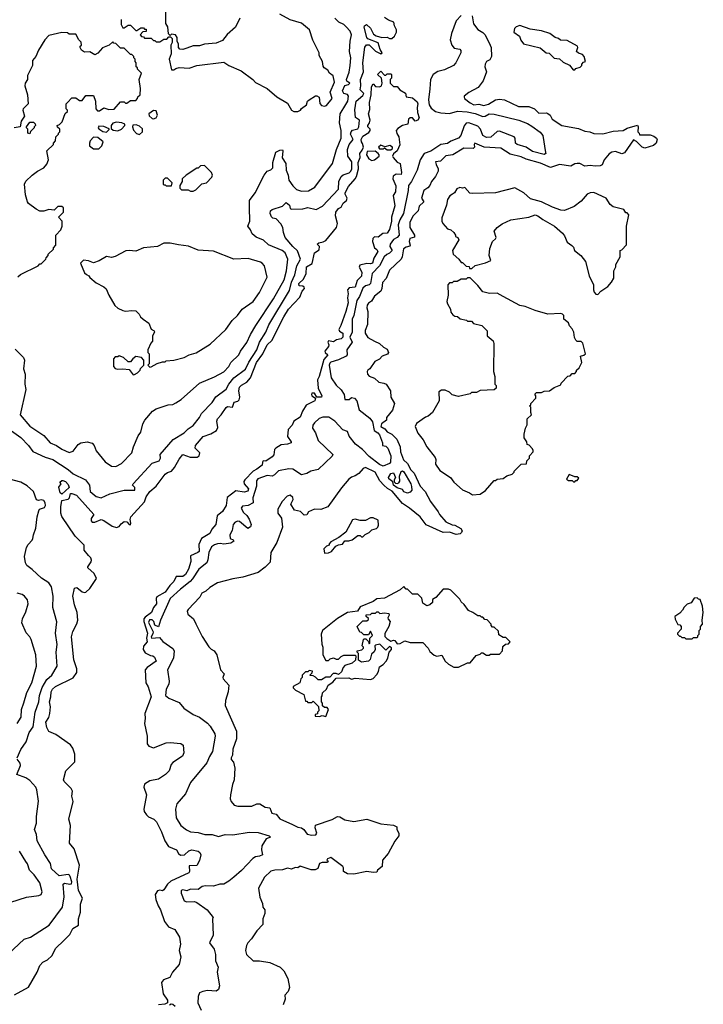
# Model space of a CAD drawing. Extents: x 1861455 to 2058065, y 200073 to 437907.
# Tile 45 of 256: x 1943286 to 1948642, y 273254 to 280974. Entities that reach past the tile are written whole.
import ezdxf

# ---------------------------------------------------------------- set-up
doc = ezdxf.new("R2010")
doc.units = 0

msp = doc.modelspace()

# ---------------------------------------------------------------- linework, layer by layer
at = {"layer": '0CON05XD'}
for points in [[(1945010, 280985), (1944977.5, 280915), (1944911.7, 280858.3), (1944875, 280810), (1944825, 280790), (1944735, 280782.5), (1944695, 280767.5), (1944645, 280770), (1944595, 280750), (1944565, 280740), (1944541.7, 280741.7), (1944530, 280755), (1944531.7, 280781.7), (1944520, 280805), (1944520, 280835), (1944507.5, 280855), (1944475, 280860), (1944465, 280850), (1944451.7, 280861.7), (1944447, 280917), (1944430, 280945), (1944430, 281045)], [(1945465, 280253.3), (1945486.4, 280263.6), (1945495, 280277.5), (1945533, 280307), (1945542.5, 280335), (1945553.6, 280346.4), (1945605, 280377.5), (1945615, 280377.5), (1945632.5, 280365), (1945637.3, 280317.3), (1945650.6, 280300.6), (1945674.3, 280295.7), (1945688.8, 280301.2), (1945734.7, 280355), (1945719.5, 280405), (1945753.8, 280485), (1945742.7, 280532.7), (1945713.4, 280553.4), (1945699.3, 280579.3), (1945672.5, 280595), (1945665, 280610), (1945657.5, 280645), (1945633, 280693), (1945632.5, 280715), (1945583, 280813), (1945557.5, 280895), (1945495, 280946.7), (1945405, 280972.5), (1945325, 281017.5)], [(1944080, 280975), (1944080, 280935), (1944095, 280910), (1944105, 280910), (1944135, 280930), (1944155, 280930), (1944195, 280890), (1944205, 280890), (1944235, 280910), (1944255, 280910), (1944265, 280900), (1944278.3, 280898.3), (1944278.3, 280881.7), (1944251.7, 280878.3), (1944230, 280855), (1944241.7, 280841.7), (1944255, 280840), (1944265, 280830), (1944315, 280830), (1944335, 280810), (1944345, 280810), (1944355, 280800), (1944385, 280800), (1944415, 280820), (1944438.3, 280821.7), (1944455, 280840), (1944468.3, 280838.3), (1944480, 280825), (1944480, 280795), (1944470, 280775), (1944473.3, 280705), (1944457.5, 280665), (1944475, 280580), (1944495, 280580), (1944508.3, 280591.7), (1944535, 280600), (1944615, 280592.5), (1944675, 280613.3), (1944885, 280640), (1944925, 280613.3), (1945022, 280572), (1945113.9, 280503.9), (1945135, 280480), (1945225, 280433.3), (1945299.7, 280369.7), (1945385, 280320), (1945415, 280263.3), (1945435, 280253.3), (1945465, 280253.3)], [(1945088, 279502), (1945088, 279555), (1945132, 279615), (1945201.2, 279755), (1945224.6, 279785.4), (1945255, 279797.1), (1945268.3, 279811.7), (1945270, 279855), (1945294.3, 279935), (1945325, 279951.2), (1945345, 279952.5), (1945348.8, 279945), (1945341.5, 279891.5), (1945372.5, 279845), (1945374.6, 279794.6), (1945390.6, 279755), (1945394.4, 279715), (1945425, 279671.2), (1945455, 279642), (1945495, 279629.2), (1945548.3, 279631.7), (1945599.7, 279660.3), (1945738.1, 279845), (1945767.3, 279955), (1945803.9, 280045), (1945805.3, 280105), (1945791.5, 280165), (1945796.5, 280235), (1945841, 280309), (1945858.4, 280335), (1945862.3, 280375), (1945855, 280386.4), (1945825, 280393.8), (1945814.6, 280415), (1945835, 280456.7), (1945862.5, 280465), (1945873.3, 280475), (1945850.5, 280490.5), (1945846.2, 280505), (1945866.8, 280563.2), (1945875.6, 280615), (1945880.8, 280675), (1945871.1, 280725), (1945874.4, 280805), (1945886.9, 280855), (1945875.4, 280885), (1945845, 280918.9), (1945825, 280936.2), (1945785.7, 280955), (1945756.2, 280985)], [(1946745, 281007.1), (1946705.4, 280965), (1946668.9, 280865), (1946660, 280815), (1946671.4, 280775), (1946691.2, 280751.2), (1946735, 280742), (1946742.7, 280732.7), (1946742.9, 280715), (1946702.5, 280635), (1946685.8, 280615), (1946615, 280580), (1946562.8, 280567.2), (1946525, 280544.2), (1946506.2, 280503.8), (1946498.9, 280431.1), (1946490.4, 280345), (1946494.6, 280305), (1946511.1, 280281.1), (1946545, 280254.5), (1946585, 280242.4), (1946655, 280239), (1946715.3, 280255.3), (1946791.6, 280251.6), (1946855, 280237.7), (1946915, 280213.8), (1946932.9, 280217.1), (1946965, 280235.7), (1947005, 280232.9), (1947196, 280186), (1947265, 280159.5), (1947298.6, 280138.6), (1947365, 280091.4), (1947385.7, 280065), (1947407, 279933), (1947407.5, 279925), (1947395, 279916.2), (1947305, 279940.4), (1947253.6, 279973.6), (1947184.2, 279995), (1947172.2, 280005), (1947169.4, 280045), (1947161.2, 280055), (1947045, 280100), (1947026.2, 280096.2), (1946978.3, 280051.7), (1946945, 280049.2), (1946915.9, 280065.9), (1946896.1, 280116.1), (1946875, 280140), (1946805, 280164.4), (1946785, 280162.9), (1946769.3, 280140.7), (1946743.4, 280066.6), (1946725, 280044.6), (1946665, 280020.8), (1946637.2, 280002.8), (1946585, 279994.6), (1946507.8, 279942.2), (1946455, 279924), (1946424.3, 279875), (1946400.6, 279795), (1946355.7, 279705), (1946332.4, 279675), (1946331.1, 279635), (1946292.2, 279455), (1946264, 279405), (1946251, 279365), (1946258.6, 279285), (1946244.1, 279265.9), (1946215, 279251.2), (1946188.4, 279215), (1946187, 279195), (1946205.3, 279165), (1946185, 279144.2), (1946162, 279132), (1946142.5, 279115), (1946106.3, 279045), (1946047, 278983), (1946035.3, 278904.7), (1946024.7, 278895.3), (1945995, 278886.2), (1945975, 278868.8), (1945947.8, 278802.2), (1945928.5, 278771.5), (1945904.8, 278655.2), (1945890.8, 278625), (1945891.8, 278525), (1945872.4, 278485), (1945891.5, 278445), (1945849.6, 278385), (1945851.5, 278345), (1945844, 278336), (1945783.6, 278306.4), (1945725, 278289.5), (1945715, 278280), (1945712, 278265), (1945727.1, 278165), (1945765, 278108), (1945805, 278072.9), (1945828.5, 278035), (1945832.5, 277995), (1945867.5, 277995), (1945885, 278012.5), (1945910, 278005), (1945927.5, 277985), (1945946, 277915), (1946030.2, 277850.2), (1946051.4, 277821.4), (1946062.8, 277752.8), (1946092.2, 277735), (1946105, 277719.2), (1946128.5, 277655), (1946129.2, 277635), (1946155, 277630), (1946170.6, 277615), (1946193.5, 277555), (1946191.4, 277505), (1946185, 277493.6), (1946135, 277472.9), (1946106.5, 277485), (1946025, 277548.9), (1945971.8, 277605), (1945916.2, 277646.2), (1945868.4, 277708.4), (1945855, 277746.1), (1945818, 277758), (1945755.5, 277825), (1945708.3, 277858.3), (1945661.5, 277858.5), (1945633.1, 277846.9), (1945595, 277813.3), (1945582, 277795), (1945580.3, 277770.3), (1945603.8, 277735), (1945623.8, 277675), (1945740, 277565), (1945735, 277552.5), (1945624.1, 277445.9), (1945566.2, 277433.8), (1945535, 277416)], [(1946832.5, 281005), (1946841.4, 280941.4), (1946875, 280897.5), (1946915, 280873.3), (1946934.1, 280854.1), (1946973, 280773), (1946979.2, 280755), (1946983.3, 280685), (1946970, 280660), (1946945, 280646.7), (1946932.5, 280625), (1946930, 280605), (1946942.5, 280565), (1946917.5, 280495), (1946877.5, 280442.5), (1946805, 280403.3), (1946770, 280375), (1946767.5, 280365), (1946772.5, 280355), (1946815, 280322), (1946845, 280307.1), (1946885, 280310.9), (1946921.9, 280301.9), (1946959.8, 280310.2), (1947015, 280345.6), (1947045, 280351.5), (1947085, 280344.3), (1947195, 280292.5), (1947275, 280294.2), (1947318.8, 280275), (1947355, 280240), (1947414.1, 280244.1), (1947425, 280239.2), (1947443.8, 280225), (1947458.8, 280195), (1947533.3, 280145), (1947665, 280119.4), (1947715, 280098.6), (1947754.5, 280094.5), (1947785, 280080.6), (1947855, 280078.1), (1947935, 280099.2), (1948015, 280104.2), (1948047, 280123), (1948127, 280147), (1948132.5, 280135), (1948130, 280095), (1948140, 280085), (1948141.7, 280071.7), (1948225, 280070), (1948255, 280060.8), (1948276.2, 280045), (1948280, 280035), (1948272.9, 280005), (1948252.6, 279987.4), (1948185, 279967.5), (1948163.6, 279975), (1948118.9, 280018.9), (1948095, 280032.5), (1948025, 279929.4), (1948005, 279921.5), (1947955, 279940), (1947925, 279936), (1947905, 279922), (1947865, 279876.2), (1947850.8, 279835), (1947835, 279829.2), (1947795, 279824.7), (1947755, 279831.4), (1947715, 279826.2), (1947675, 279845.7), (1947655, 279845.7), (1947635, 279842.5), (1947605, 279824.6), (1947515, 279838.1), (1947445, 279815.5), (1947368.1, 279848.1), (1947255, 279880), (1947215, 279899.5), (1947129.4, 279919.4), (1947055, 279965.7), (1946925, 279973.8), (1946853.3, 280006.7), (1946847.5, 279995), (1946850, 279975), (1946840, 279965), (1946765, 279967.5), (1946681.2, 279915), (1946624.4, 279905.6), (1946584.2, 279865.8), (1946545, 279860), (1946548.2, 279838.2), (1946564.3, 279805), (1946564, 279785), (1946544, 279745), (1946512.5, 279705), (1946500, 279675), (1946482.9, 279655), (1946452.3, 279635), (1946434, 279575), (1946453.3, 279545), (1946415, 279512), (1946407.5, 279475), (1946368.6, 279435), (1946344.3, 279385), (1946343.1, 279345), (1946379.4, 279285), (1946380.8, 279269.2), (1946343.1, 279256.9), (1946336.7, 279235), (1946345.7, 279205), (1946342.3, 279197.7), (1946315, 279191.3), (1946293.6, 279176.4), (1946283.6, 279115), (1946274.5, 279095), (1946185, 279010), (1946158.1, 278945), (1946127.6, 278912.4), (1946124.5, 278865), (1946115.6, 278845), (1946066.7, 278805), (1946042.9, 278767.1), (1946018.7, 278751.3), (1946008.9, 278735), (1946005.9, 278715), (1946014.4, 278685), (1946011.2, 278585), (1945992.4, 278537.6), (1945992.5, 278515), (1946015, 278481.4), (1946066.7, 278453.3), (1946105.7, 278435.7), (1946135.9, 278405.9), (1946165, 278390), (1946176.7, 278365), (1946168.3, 278351.7), (1946125, 278336.5), (1946105, 278311.2), (1946070, 278295), (1946030, 278235), (1946013.3, 278225), (1946008.8, 278215), (1946012, 278195), (1946025, 278178), (1946065, 278164), (1946100.7, 278130.7), (1946140, 278125), (1946156.7, 278115), (1946192.5, 278065), (1946193.6, 278013.6), (1946223.3, 277965), (1946208.3, 277911.7), (1946160, 277855), (1946160, 277835), (1946120.8, 277805), (1946114.6, 277785), (1946146.2, 277766.2), (1946165, 277743.2), (1946203.1, 277723.1), (1946241.4, 277685), (1946266.4, 277625), (1946269.1, 277585), (1946293.3, 277523.3), (1946324.2, 277495), (1946351.1, 277445), (1946377.6, 277417.6), (1946423.8, 277315), (1946464.3, 277274.3), (1946505, 277196.2), (1946564.8, 277114.8), (1946575, 277094.6), (1946625, 277037.9), (1946675, 277013.3), (1946695, 277011.5), (1946743.8, 276985), (1946753.8, 276965), (1946748, 276952), (1946737, 276943), (1946705, 276936.7), (1946655, 276954.5), (1946605, 276953.2), (1946471.9, 277011.9), (1946425, 277075.3), (1946340, 277145), (1946285, 277180), (1946205, 277277.7), (1946168.3, 277298.3), (1946140, 277325), (1946108.3, 277358.3), (1946071.2, 277425), (1945995, 277463.3), (1945977.5, 277455), (1945942.5, 277415), (1945915, 277396.7), (1945885, 277386.2), (1945865, 277370), (1945807.8, 277302.2), (1945700, 277155), (1945645.8, 277134.2)], [(1945784.1, 279645.9), (1945787.5, 279705), (1945804.4, 279745), (1945821.5, 279758.5), (1945867, 279773), (1945880.4, 279785), (1945889.2, 279805), (1945889, 279859), (1945856.6, 279905), (1945854.5, 279955), (1945867.1, 279995), (1945899.5, 280035), (1945877.1, 280075), (1945883.1, 280095), (1945895, 280108), (1945935, 280118.8), (1945943.8, 280135), (1945948.8, 280185), (1945917.5, 280207.5), (1945913.1, 280266.9), (1945923.1, 280335), (1945975, 280380), (1945982.9, 280395), (1945953.8, 280425), (1945960, 280455), (1945957.1, 280505), (1945980.4, 280565), (1945973.6, 280636.4), (1945990.8, 280759.2), (1946003.1, 280776.9), (1946025, 280777.1), (1946075, 280725.9), (1946115, 280706), (1946126.5, 280715), (1946111.3, 280741.3), (1946095, 280792.7), (1946015, 280824), (1946005, 280833.3), (1945986.2, 280915), (1945986.7, 280925), (1946004.2, 280935.8), (1946035, 280907.1), (1946059.4, 280859.4), (1946078.1, 280848.1), (1946124.7, 280834.7), (1946165, 280836.5), (1946185, 280826.4), (1946202.9, 280827.1), (1946222.2, 280845), (1946237.4, 280875), (1946239, 280895), (1946222.1, 280925), (1946216.5, 280955), (1946175, 280969.6), (1946145, 280990)], [(1943271.7, 278958.3), (1943293, 278977), (1943430, 279045), (1943445, 279060), (1943455, 279060), (1943490, 279095), (1943493, 279107), (1943510, 279125), (1943510, 279135), (1943550, 279175), (1943550, 279185), (1943570, 279205), (1943570, 279285), (1943607.5, 279325), (1943620, 279355), (1943620, 279395), (1943590, 279425), (1943630, 279465), (1943628.3, 279498.3), (1943615, 279510), (1943585, 279510), (1943555, 279480), (1943515, 279486.7), (1943475, 279472.5), (1943443.6, 279473.6), (1943415, 279487.5), (1943355, 279533.3), (1943348, 279545), (1943331.7, 279601.7), (1943323.3, 279685), (1943333.6, 279706.4), (1943384.1, 279755.9), (1943425, 279786.7), (1943475, 279813.3), (1943498.3, 279841.7), (1943512.5, 279875), (1943500, 279945), (1943550, 279995), (1943550, 280005), (1943567, 280023), (1943570, 280055), (1943590, 280075), (1943590, 280085), (1943600, 280095), (1943600, 280115), (1943581.7, 280131.7), (1943580, 280145), (1943598.3, 280151.7), (1943618.3, 280171.7), (1943643, 280237), (1943660, 280255), (1943660, 280265), (1943650, 280275), (1943650, 280315), (1943660, 280325), (1943695, 280360), (1943725, 280360), (1943755, 280340), (1943775, 280340), (1943805, 280380), (1943865, 280380), (1943880, 280335), (1943882.5, 280275), (1943895, 280260), (1943911.7, 280258.3), (1943945, 280282.5), (1943985, 280270), (1944027, 280273), (1944075, 280330), (1944105, 280330), (1944115, 280320), (1944125, 280320), (1944155, 280340), (1944195, 280340), (1944210, 280355), (1944211.7, 280368.3), (1944230, 280385), (1944232.5, 280435), (1944222.5, 280505), (1944240, 280555), (1944210, 280585), (1944210, 280595), (1944200, 280605), (1944200, 280635), (1944190, 280645), (1944190, 280665), (1944180, 280675), (1944180, 280685), (1944165, 280700), (1944155, 280700), (1944105, 280750), (1944075, 280750), (1944038.3, 280788.3), (1944025, 280790), (1944015, 280800), (1943987, 280773), (1943935, 280752.5), (1943899.3, 280710.7), (1943875, 280697.5), (1943835, 280722.5), (1943795, 280720), (1943770, 280735), (1943760, 280755), (1943760, 280765), (1943770, 280775), (1943767, 280797), (1943750, 280815), (1943725, 280860), (1943675, 280860), (1943661.7, 280871.7), (1943615, 280872.5), (1943515, 280850), (1943483.3, 280815), (1943433.8, 280735), (1943413.6, 280686.4), (1943387.5, 280655), (1943386.4, 280613.6), (1943346.7, 280535), (1943346.7, 280505), (1943330, 280475), (1943326.7, 280455), (1943346, 280385), (1943352.5, 280315), (1943313.8, 280275), (1943311.2, 280265), (1943323, 280217), (1943297.5, 280177.5), (1943290, 280135), (1943243, 280127)], [(1947635, 280580), (1947645, 280590), (1947678.3, 280601.7), (1947690, 280615), (1947690, 280625), (1947705, 280640), (1947720, 280645), (1947710, 280685), (1947695, 280700), (1947665, 280710), (1947650, 280725), (1947660, 280755), (1947656.1, 280766.1), (1947575, 280810), (1947523, 280813), (1947506.7, 280826.7), (1947483, 280833), (1947440, 280865), (1947375, 280886.7), (1947285, 280900), (1947205, 280927.5), (1947175, 280917.5), (1947164.2, 280905.8), (1947156.7, 280875), (1947202.5, 280845), (1947213.3, 280813.3), (1947232.5, 280785), (1947365, 280752.5), (1947410, 280715), (1947435, 280710), (1947473, 280673), (1947517, 280667), (1947545, 280640), (1947595, 280617.5), (1947621.7, 280581.7), (1947635, 280580)], [(1943825, 276772.5), (1943790, 276815), (1943790, 276855), (1943720.6, 276925), (1943615, 277077.5), (1943608, 277105), (1943608, 277155), (1943617.5, 277205), (1943665.8, 277214.2), (1943676.2, 277225), (1943685, 277257.5), (1943695, 277260), (1943730, 277245), (1943866.7, 277095), (1943846.7, 277063.3), (1943846.2, 277045), (1943855, 277033.1), (1943875, 277033.3), (1943925, 277054.3), (1943945, 277046.9), (1944011.7, 277001.7), (1944045, 276992.9), (1944065, 277000), (1944080, 277020), (1944105, 277038), (1944125, 277036.7), (1944143.3, 277015), (1944155, 277013.3), (1944158, 277025), (1944151.2, 277055), (1944156.2, 277075), (1944265, 277193.8), (1944278.1, 277231.9), (1944305.8, 277275), (1944355.8, 277315), (1944425, 277410), (1944445, 277424), (1944475.9, 277434.1), (1944497.8, 277462.2), (1944535, 277527.5), (1944565, 277564.3), (1944622.8, 277542.8), (1944675.6, 277544.4), (1944693.4, 277555), (1944696.5, 277576.5), (1944661.4, 277615), (1944664.2, 277635), (1944722.9, 277705), (1944785, 277727.4), (1944827.9, 277752.1), (1944838.5, 277775), (1944831.1, 277825), (1944836.6, 277843.4), (1944866, 277875), (1944905, 277933.8), (1944915, 277940), (1944953.5, 277936.5), (1944966.2, 277975), (1944995, 277983.8), (1945006.2, 277993.8), (1945010.8, 278015), (1945003.3, 278065), (1945008.2, 278091.8), (1945025, 278108.6), (1945065, 278130.8), (1945095.3, 278164.7), (1945141.8, 278285), (1945190.4, 278355), (1945224.5, 278425), (1945260.7, 278459.3), (1945356.7, 278643.3), (1945391.1, 278705), (1945481.7, 278798.3), (1945498.6, 278845), (1945516.9, 278865), (1945516.2, 278876.2), (1945505, 278884.3), (1945475.8, 278885.8), (1945473.3, 278905), (1945510.9, 278939.1), (1945530.5, 278985), (1945533.5, 279035), (1945577.9, 279062.1), (1945596.2, 279145), (1945631.5, 279168.5), (1945634.3, 279195), (1945617.5, 279215), (1945630, 279225), (1945665, 279231.2), (1945685, 279243.3), (1945768, 279345), (1945776.2, 279375), (1945760.8, 279435), (1945764.3, 279465), (1945785, 279492.5), (1945805.8, 279505), (1945820, 279535), (1945846.9, 279555), (1945853.3, 279575), (1945835.8, 279605), (1945836.9, 279615), (1945862, 279665), (1945914.7, 279725.3), (1945924.6, 279745), (1945940.5, 279805), (1945937.5, 279855), (1945954.5, 279894.5), (1945952.5, 279925), (1945970.5, 279949.5), (1945978.8, 279975), (1945973.4, 280003.4), (1945964.2, 280015), (1945962.9, 280035), (1945975, 280061.2), (1946020.9, 280089.1), (1946033.1, 280105), (1946032.9, 280115), (1946014.1, 280135), (1946013.9, 280145), (1946028.1, 280165), (1946033.3, 280185), (1946020, 280235), (1946030.7, 280269.3), (1946026.7, 280325), (1946041.2, 280385), (1946043.6, 280446.4), (1946055, 280470), (1946075, 280450), (1946105, 280447.5), (1946120, 280455), (1946127.5, 280475), (1946120, 280515), (1946090, 280545), (1946115, 280570), (1946145, 280540), (1946155, 280540), (1946165, 280550), (1946195, 280550), (1946200, 280545), (1946200, 280515), (1946190, 280505), (1946190, 280475), (1946215, 280450), (1946245, 280450), (1946263.6, 280423.6), (1946308.3, 280398.3), (1946315, 280370), (1946365, 280360), (1946399.3, 280329.3), (1946406, 280315), (1946400, 280285), (1946403.3, 280245), (1946415.8, 280205), (1946406, 280185), (1946385, 280177.5), (1946365, 280203.8), (1946345, 280204), (1946333.8, 280195), (1946326.4, 280153.6), (1946285, 280143.3), (1946249.2, 280120.8), (1946236.2, 280105), (1946240.5, 280080.5), (1946255.7, 280055), (1946263.6, 279993.6), (1946243.3, 279945), (1946215, 279923.3), (1946207.5, 279905), (1946212.1, 279892.1), (1946245, 279857.5), (1946267.5, 279845), (1946277.5, 279775), (1946275, 279760), (1946235, 279761.9), (1946212.3, 279747.7), (1946210, 279725), (1946232.3, 279672.3), (1946230, 279625), (1946212.2, 279595), (1946225.5, 279515), (1946198.8, 279425), (1946200, 279395), (1946185, 279330), (1946165, 279301.2), (1946131.7, 279298.3), (1946095, 279268.8), (1946065, 279270.6), (1946052.1, 279257.9), (1946050, 279235), (1946066.7, 279185), (1946085, 279171.2), (1946091.9, 279155), (1946061.4, 279105), (1946050, 279065), (1946035, 279059.5), (1946005, 279063.2), (1945950.2, 279049.8), (1945945.7, 279034.3), (1945966, 278995), (1945965, 278962), (1945930.2, 278929.8), (1945915, 278876.2), (1945867.7, 278872.3), (1945853.7, 278856.3), (1945858.9, 278825), (1945853.6, 278793.6), (1945860, 278755), (1945842.2, 278685), (1945803.2, 278576.8), (1945785.7, 278545), (1945792.5, 278532.5), (1945819.2, 278515), (1945818.6, 278485), (1945805, 278471.9), (1945767.3, 278462.7), (1945745, 278449.2), (1945704.6, 278455.4), (1945700, 278445), (1945708, 278425), (1945705, 278412.5), (1945677.5, 278375), (1945680, 278365), (1945700, 278345), (1945669.8, 278310.2), (1945633.3, 278176.7), (1945620.5, 278149.5), (1945624.3, 278084.3), (1945652.5, 278025), (1945650, 278015), (1945613.3, 278013.3), (1945595.6, 278045.6), (1945575.8, 278044.2), (1945571.9, 278035), (1945576, 278025), (1945603.3, 278005), (1945599.2, 277985), (1945529.5, 277950.5), (1945501.8, 277905), (1945485, 277857.8), (1945434.3, 277825.7), (1945420.5, 277795), (1945389.8, 277760.2), (1945384.4, 277705), (1945413.3, 277665), (1945413.3, 277655), (1945385.5, 277644.5), (1945335, 277639.1), (1945293.5, 277615), (1945283.4, 277605), (1945277.1, 277562.9), (1945263.5, 277545), (1945215, 277512.9), (1945195, 277514), (1945187.5, 277505), (1945185, 277482), (1945145, 277450), (1945114.8, 277435.2), (1945049.2, 277365), (1945043, 277353), (1945044.4, 277335), (1945079.2, 277295), (1945073, 277277), (1945045, 277269.5), (1944980, 277280), (1944911.3, 277228.7), (1944905, 277164.3), (1944875, 277118.6), (1944834, 277085), (1944823.8, 277015), (1944791.2, 276978.8), (1944775, 276944.4), (1944711.1, 276905), (1944690.7, 276859.3), (1944691.5, 276805), (1944681.8, 276795), (1944625, 276771.2), (1944626.5, 276725), (1944607.5, 276665), (1944585, 276622.5), (1944565, 276608.2), (1944512.2, 276607.8), (1944495, 276568.1), (1944462.9, 276537.1), (1944425, 276485.5), (1944361.5, 276448.5), (1944356.2, 276435), (1944357.9, 276395), (1944334.7, 276365.3), (1944318.2, 276325), (1944269.7, 276290.3), (1944257.6, 276275), (1944258.8, 276255), (1944288.1, 276165), (1944279.4, 276125), (1944283.8, 276095), (1944257.4, 276062.6), (1944252.5, 276035), (1944268.7, 276008.7), (1944311.4, 275988.6), (1944330, 275985), (1944343.1, 275975), (1944356.2, 275945), (1944285, 275894.4), (1944269.6, 275875), (1944274.2, 275775), (1944293.7, 275743.7), (1944316.2, 275665), (1944266.1, 275535), (1944269.2, 275495), (1944263.3, 275455), (1944285.8, 275355), (1944284.3, 275295), (1944297.6, 275277.6), (1944335, 275265.6), (1944435, 275304.3), (1944465, 275306.9), (1944548.6, 275298.6), (1944566.7, 275285), (1944571.2, 275225), (1944561.2, 275198.8), (1944485, 275150), (1944473.8, 275135), (1944456.7, 275085), (1944427.5, 275055), (1944375, 275018.8), (1944305, 275006), (1944265, 274980), (1944258.6, 274955), (1944280.6, 274895), (1944258.1, 274785), (1944262.5, 274765), (1944279.6, 274739.6), (1944295, 274723.3), (1944336.2, 274705), (1944358, 274685), (1944397, 274607), (1944422.2, 274535), (1944450.8, 274490.8), (1944513.7, 274463.7), (1944529.6, 274435), (1944545, 274424), (1944578, 274425), (1944612.3, 274457.7), (1944635.5, 274464.5), (1944685.3, 274455.3), (1944696.7, 274445), (1944704.4, 274425), (1944695, 274382.5), (1944675, 274343.3), (1944615, 274338.8), (1944617.8, 274295), (1944611.4, 274285), (1944471.2, 274218.8), (1944443.3, 274195), (1944415, 274150), (1944405, 274143.3), (1944385, 274148.1), (1944365, 274144.2), (1944348.6, 274115), (1944353.9, 274076.1), (1944372.2, 274025), (1944390, 273995), (1944422, 273902), (1944452.4, 273862.4), (1944501.2, 273841.2), (1944539.5, 273779.6), (1944546, 273725), (1944536.2, 273675), (1944548, 273625), (1944536.7, 273565), (1944484.2, 273505), (1944462.5, 273465), (1944413.2, 273446.8), (1944397.7, 273425), (1944410, 273335), (1944443.3, 273285), (1944443.6, 273266.4), (1944424.1, 273255.9), (1944375, 273250.9)], [(1944335.8, 280195.8), (1944355, 280204.3), (1944365.6, 280225), (1944355, 280258.8), (1944335, 280261.4), (1944298.8, 280235), (1944301.2, 280221.2), (1944325, 280198.1), (1944335.8, 280195.8)], [(1943365, 280080), (1943350, 280085), (1943350, 280115), (1943340, 280125), (1943340, 280135), (1943365, 280170), (1943395, 280170), (1943408.3, 280158.3), (1943410, 280145), (1943400, 280135), (1943400, 280125), (1943371.7, 280098.3), (1943365, 280080)], [(1944055, 280103.3), (1944084, 280116), (1944110, 280145), (1944110, 280155), (1944086.1, 280166.1), (1944045, 280171.2), (1944017, 280163), (1944002.5, 280145), (1944001.7, 280121.7), (1944017.5, 280107.5), (1944055, 280103.3)], [(1943965, 280092.5), (1943988.3, 280111.7), (1943988.3, 280118.3), (1943945, 280137.5), (1943905, 280140), (1943900, 280125), (1943905, 280117.5), (1943938.3, 280098.3), (1943965, 280092.5)], [(1944225, 280072.9), (1944247.5, 280095), (1944248.3, 280118.3), (1944225, 280138), (1944199.2, 280149.2), (1944173.3, 280146.7), (1944168.8, 280135), (1944177.9, 280107.9), (1944200.4, 280080.4), (1944225, 280072.9)], [(1943905, 279960), (1943930, 279985), (1943940, 280015), (1943899.5, 280049.5), (1943865, 280052), (1943838.6, 280025), (1943831.9, 280005), (1943834.3, 279985), (1943865, 279961.9), (1943905, 279960)], [(1946045, 279869.2), (1946065, 279874.3), (1946102.5, 279905), (1946104, 279915), (1946096, 279925), (1946072.1, 279942.1), (1946010, 279940), (1946004, 279915), (1946022.1, 279882.1), (1946045, 279869.2)], [(1946195, 279954), (1946206, 279964), (1946206, 279975), (1946187.1, 279987.1), (1946146.4, 279976.4), (1946115, 279990.8), (1946098, 279975), (1946105, 279960.8), (1946137.9, 279962.1), (1946145, 279970), (1946165, 279954.2), (1946195, 279954)], [(1944645, 279630), (1944665, 279640), (1944713, 279687), (1944750, 279695), (1944791.7, 279738.3), (1944797.5, 279755), (1944790, 279775), (1944735, 279830), (1944701.7, 279828.3), (1944685, 279810), (1944675, 279810), (1944590, 279755), (1944560, 279725), (1944560, 279705), (1944540, 279675), (1944541.7, 279651.7), (1944555, 279640), (1944605, 279640), (1944625, 279630), (1944645, 279630)], [(1944475, 279670), (1944480, 279695), (1944445, 279730), (1944425, 279730), (1944410, 279715), (1944410, 279685), (1944415, 279680), (1944425, 279680), (1944435, 279670), (1944475, 279670)], [(1943185, 277776.2), (1943295, 277696.7), (1943354.3, 277635), (1943388.3, 277588.3), (1943485, 277544.3), (1943545, 277525.5), (1943665, 277447.7), (1943705, 277412.7), (1943802.5, 277365), (1943831.8, 277325), (1943837.5, 277275), (1943885, 277236), (1943925, 277224), (1943992.5, 277255), (1944105, 277285.8), (1944135.6, 277285.6), (1944189.2, 277285), (1944189.2, 277305), (1944170, 277325), (1944176.2, 277335), (1944325, 277496), (1944378.9, 277515), (1944388.9, 277535), (1944386, 277564), (1944488.3, 277681.7), (1944575.4, 277734.6), (1944606.2, 277765), (1944645, 277791.4), (1944695.4, 277854.6), (1944710.8, 277885), (1944795, 277972.5), (1944823.4, 278016.6), (1944905, 278075.8), (1944924.4, 278115), (1944965, 278164.4), (1945055.2, 278234.8), (1945080.4, 278289.6), (1945145.3, 278385), (1945165.2, 278444.8), (1945215.5, 278525), (1945238.7, 278581.3), (1945399, 278851), (1945415.2, 278915), (1945443.2, 278973.2), (1945456.7, 279045), (1945486.2, 279095), (1945462.3, 279162.3), (1945425.6, 279195), (1945366.8, 279266.8), (1945352.9, 279305), (1945347.1, 279345), (1945332.5, 279372.5), (1945295, 279413.3), (1945268.3, 279418.3), (1945258.3, 279428.3), (1945249.5, 279455), (1945250.8, 279475), (1945263.3, 279485), (1945345, 279510.5), (1945375, 279541.2), (1945399.1, 279519.1), (1945404.1, 279494.1), (1945415, 279488.8), (1945505, 279491.5), (1945545, 279500), (1945610, 279485), (1945658.7, 279511.3), (1945784.1, 279645.9)], [(1947815, 278820), (1947840, 278845), (1947895, 278882.5), (1947922.5, 278915), (1947941.7, 278948.3), (1947942.5, 279005), (1947957.5, 279035), (1947957.5, 279055), (1947990, 279115), (1947990, 279165), (1948005, 279170), (1948041.7, 279208.3), (1948040, 279355), (1948060, 279445), (1948045, 279460), (1948035, 279460), (1948020, 279485), (1947935, 279507.5), (1947912.5, 279525), (1947882.5, 279575), (1947785, 279619.2), (1947755, 279616), (1947732.5, 279605), (1947685, 279550), (1947630.5, 279509.5), (1947555, 279478.8), (1947525, 279481.2), (1947460, 279505), (1947375, 279546.2), (1947288.3, 279568.3), (1947236.1, 279616.1), (1947165, 279656.2), (1947015, 279616.2), (1946835, 279610), (1946813.9, 279613.9), (1946775, 279657.5), (1946755, 279654), (1946735, 279658.9), (1946711.6, 279648.4), (1946692.5, 279617.5), (1946677.5, 279605), (1946657.5, 279592.5), (1946637.5, 279565), (1946631.2, 279518.8), (1946595, 279420), (1946593.3, 279395), (1946602.5, 279375), (1946637.5, 279335), (1946665, 279326.7), (1946686.7, 279305), (1946700, 279285), (1946700, 279275), (1946720, 279265), (1946727, 279247), (1946677.5, 279165), (1946683.3, 279135), (1946727.5, 279095), (1946745, 279070), (1946755, 279070), (1946785, 279040), (1946808.3, 279038.3), (1946811.7, 279021.7), (1946828.3, 279021.7), (1946855, 279047.5), (1946935, 279067.5), (1946976.7, 279085), (1946965.8, 279125.8), (1946970.3, 279179.7), (1946992, 279235), (1947015, 279254.4), (1947019.2, 279265), (1947004, 279315), (1947026.2, 279345), (1947066.6, 279373.4), (1947134.3, 279405.7), (1947275, 279426.2), (1947325, 279443.3), (1947346.1, 279436.1), (1947385, 279406.7), (1947477.5, 279355), (1947539.3, 279299.3), (1947555, 279280), (1947575, 279230), (1947613, 279203), (1947625, 279190), (1947633.6, 279163.6), (1947682.5, 279125), (1947718.3, 279078.3), (1947747.5, 278965), (1947782.5, 278895), (1947782.5, 278855), (1947788.3, 278838.3), (1947801.7, 278821.7), (1947815, 278820)], [(1943251.7, 278391.7), (1943316.4, 278326.4), (1943323.3, 278305), (1943316.2, 278235), (1943328, 278195), (1943326.7, 278115), (1943333.8, 278075), (1943288.8, 277875), (1943365.6, 277785.6), (1943475, 277714), (1943525, 277656), (1943575, 277634), (1943616.1, 277606.1), (1943675, 277581.2), (1943705, 277590), (1943745, 277643.3), (1943765, 277656.7), (1943815, 277663.3), (1943855, 277653.3), (1943868.8, 277635), (1943884.2, 277594.2), (1943955, 277506.7), (1944005, 277472.5), (1944039.3, 277470.7), (1944085, 277493.3), (1944165, 277577.5), (1944176.7, 277625), (1944215, 277710), (1944235, 277740), (1944250, 277805), (1944267.5, 277835), (1944326.1, 277903.9), (1944356.1, 277923.9), (1944450, 277955), (1944485, 277957.5), (1944510.7, 277969.3), (1944552.5, 277995), (1944696, 278124), (1944813, 278173), (1944885, 278212), (1944923.8, 278255), (1944940, 278285), (1945002, 278345), (1945015.6, 278374.4), (1945066.9, 278443.1), (1945094.4, 278505), (1945135.5, 278575), (1945274.5, 278785), (1945359.1, 278935), (1945376.1, 279005), (1945386.7, 279095), (1945365, 279145.8), (1945342, 279165), (1945235, 279207.5), (1945196, 279246), (1945137.8, 279267.8), (1945107.5, 279295), (1945095.8, 279325), (1945073.8, 279355), (1945089.2, 279395), (1945088, 279502)], [(1944305, 278250), (1944315, 278252.5), (1944363, 278277), (1944405, 278290), (1944425, 278290), (1944435, 278300), (1944495, 278303.3), (1944573.9, 278326.1), (1944615, 278346.2), (1944667.7, 278362.3), (1944779.1, 278430.9), (1944900, 278545), (1944950, 278615), (1944993.3, 278655), (1945030, 278705), (1945116.2, 278765), (1945166, 278835), (1945226.2, 278955), (1945203.3, 279045), (1945186.7, 279065), (1945172.3, 279072.3), (1945075, 279101.2), (1944965, 279096.2), (1944805, 279160), (1944685, 279166.7), (1944609.3, 279199.3), (1944531.7, 279208.3), (1944465, 279222.5), (1944415, 279222.5), (1944365, 279196.7), (1944255, 279183.8), (1944195, 279158.8), (1944145, 279164.6), (1944118.5, 279161.5), (1944035, 279116.2), (1944005, 279110), (1943965, 279116.2), (1943907.7, 279082.3), (1943865, 279067.5), (1943825, 279082.5), (1943785, 279087.5), (1943762.5, 279065), (1943795, 278990), (1943810, 278975), (1943826.7, 278966.7), (1943835, 278952.5), (1943885, 278910), (1943945, 278880), (1943963.9, 278863.9), (1943984.1, 278814.1), (1944032.3, 278732.3), (1944055, 278712.5), (1944095, 278692.5), (1944115, 278687.5), (1944165, 278693.3), (1944195, 278690), (1944222.5, 278665), (1944232.5, 278645), (1944252.5, 278625), (1944296.7, 278595), (1944317, 278547), (1944340, 278535), (1944342.5, 278525), (1944327.5, 278495), (1944327, 278453), (1944313, 278437), (1944290, 278385), (1944290, 278365), (1944300, 278355), (1944300, 278275), (1944290, 278265), (1944305, 278250)], [(1946835, 277247.5), (1946895, 277252.5), (1946936.4, 277283.6), (1947005, 277360), (1947015, 277360), (1947028.3, 277371.7), (1947075, 277377.5), (1947103, 277397), (1947145, 277410), (1947160, 277425), (1947160, 277435), (1947215, 277490), (1947258.3, 277491.7), (1947260, 277515), (1947280, 277535), (1947280, 277555), (1947310, 277585), (1947310, 277595), (1947305, 277610), (1947278.3, 277638.3), (1947261.7, 277641.7), (1947260, 277665), (1947240, 277695), (1947240, 277725), (1947248.3, 277771.7), (1947261.7, 277798.3), (1947262.5, 277845), (1947297.5, 277875), (1947290, 277895), (1947290, 277935), (1947280, 277945), (1947290, 277955), (1947290, 277965), (1947330, 278005), (1947330, 278025), (1947323, 278037), (1947335, 278050), (1947375, 278050), (1947395, 278060), (1947437, 278063), (1947475, 278090), (1947525, 278110), (1947530, 278125), (1947581.7, 278178.3), (1947598.3, 278181.7), (1947615, 278200), (1947635, 278200), (1947650, 278215), (1947650, 278225), (1947670, 278245), (1947690, 278285), (1947680, 278335), (1947707, 278343), (1947720, 278355), (1947698.3, 278438.3), (1947685, 278450), (1947655, 278450), (1947645, 278460), (1947633, 278483), (1947627.5, 278525), (1947615, 278550), (1947593, 278573), (1947586.4, 278596.4), (1947550, 278625), (1947550, 278655), (1947540, 278665), (1947525, 278670), (1947425, 278666), (1947324.2, 278694.2), (1947245.8, 278725.8), (1947205, 278733.3), (1947074, 278804), (1947028.3, 278828.3), (1946967, 278827), (1946915, 278840), (1946875, 278890), (1946815, 278950), (1946795, 278950), (1946785, 278940), (1946745, 278940), (1946715, 278920), (1946685, 278920), (1946675, 278910), (1946655, 278910), (1946640, 278895), (1946642.5, 278815), (1946632.5, 278765), (1946637.5, 278745), (1946662.5, 278705), (1946665, 278680), (1946680.7, 278660.7), (1946695, 278650), (1946717, 278647), (1946738.3, 278628.3), (1946787, 278617), (1946795, 278610), (1946825, 278610), (1946843, 278593), (1946907, 278577), (1946950, 278535), (1946950, 278495), (1946997, 278457), (1947002.5, 278435), (1946997.5, 278215), (1947010, 278175), (1947010, 278115), (1947020, 278105), (1947020, 278085), (1947005, 278072.5), (1946893.6, 278066.4), (1946865, 278050), (1946825, 278050), (1946815, 278040), (1946725, 278020), (1946675, 278032.5), (1946655, 278052.5), (1946619.3, 278069.3), (1946590.7, 278069.3), (1946570, 278055), (1946573.8, 277985), (1946520, 277895), (1946486.1, 277863.9), (1946465, 277856.7), (1946395, 277806.7), (1946386.1, 277783.9), (1946405, 277732.5), (1946448.8, 277678.8), (1946476, 277626), (1946540.7, 277540.7), (1946546.7, 277525), (1946545, 277490), (1946579.1, 277439.1), (1946661.2, 277385), (1946688.3, 277348.3), (1946756.4, 277286.4), (1946810, 277265), (1946835, 277247.5)], [(1944175, 278190), (1944185, 278192.5), (1944210, 278205), (1944230, 278225), (1944231.7, 278238.3), (1944260, 278265), (1944260, 278305), (1944240, 278325), (1944195, 278332.5), (1944172.5, 278315), (1944155, 278290), (1944135, 278290), (1944100, 278325), (1944065, 278337.5), (1944055, 278330), (1944035, 278330), (1944020, 278315), (1944020, 278255), (1944035, 278240), (1944055, 278232.5), (1944095, 278237.5), (1944145, 278230), (1944175, 278190)], [(1945535, 277416), (1945495, 277405.7), (1945425, 277448.8), (1945395, 277453.3), (1945314, 277436), (1945283.8, 277405), (1945265, 277395.8), (1945225, 277399.5), (1945151.8, 277375), (1945142.2, 277357.8), (1945141.6, 277315), (1945114.1, 277224.1), (1945115.8, 277185), (1945075, 277164), (1945031.2, 277158.8), (1945022.5, 277145), (1945039.3, 277109.3), (1945065.7, 277085.7), (1945085, 277057.5), (1945098.6, 277015), (1945095, 276996.7), (1945074.2, 276984.2), (1945008.2, 277038.2), (1944995, 277040.6), (1944975, 277034.2), (1944960, 277015), (1944951.4, 276968.6), (1944931.5, 276935), (1944935, 276906.2), (1944960, 276895), (1944963.3, 276885), (1944940.8, 276869.2), (1944885, 276860.8), (1944857, 276867), (1944835, 276864.3), (1944812.6, 276857.4), (1944790.2, 276839.8), (1944769.4, 276795), (1944761.5, 276738.5), (1944752.2, 276715), (1944688.9, 276665), (1944641.3, 276588.7), (1944621.7, 276568.3), (1944545, 276508.9), (1944465.3, 276435), (1944390.5, 276265), (1944375, 276212.5), (1944345, 276227.5), (1944336.7, 276255), (1944325, 276269), (1944302.2, 276267.8), (1944295, 276246.7), (1944331.5, 276175), (1944330.4, 276159.6), (1944316.9, 276135), (1944320, 276125), (1944380.7, 276130.7), (1944408.8, 276098.8), (1944485, 276042.2), (1944497.5, 276025), (1944492, 275968), (1944444.2, 275875), (1944458.3, 275788.3), (1944453.8, 275765), (1944433.3, 275725), (1944427.5, 275675), (1944454.1, 275654.1), (1944535, 275620), (1944573.3, 275575), (1944645, 275526.2), (1944695, 275506), (1944758.3, 275458.3), (1944779.2, 275435), (1944814.2, 275375), (1944818.6, 275355), (1944796.2, 275235), (1944772.1, 275197.9), (1944752.6, 275147.4), (1944625, 274993.8), (1944586, 274905), (1944517.5, 274825), (1944507.5, 274785), (1944512, 274715), (1944548, 274655), (1944591.8, 274621.8), (1944625.7, 274605.7), (1944685, 274600.8), (1944736.1, 274586.1), (1944795, 274585.7), (1944845, 274569.1), (1944895, 274584.2), (1944955, 274583.3), (1945085, 274603.1), (1945155, 274602), (1945240, 274575), (1945250, 274565), (1945218.3, 274551.7), (1945184.3, 274495), (1945180.6, 274465), (1945188.8, 274425), (1945165.4, 274414.6), (1945135, 274411.3), (1945112.6, 274397.4), (1945025, 274302.5), (1944965, 274250), (1944925, 274218), (1944885, 274196.2), (1944853.9, 274196.1), (1944805, 274181.2), (1944743, 274183), (1944715, 274176.2), (1944685, 274153.8), (1944625, 274156), (1944595, 274143.3), (1944565, 274151.1), (1944551.9, 274145), (1944550.8, 274125), (1944574.2, 274064.2), (1944595, 274056.2), (1944655, 274060), (1944675, 274051.2), (1944753.8, 273995), (1944802.5, 273935), (1944797.5, 273925), (1944802.5, 273795), (1944773.3, 273735), (1944810, 273685), (1944821.2, 273645), (1944820, 273595), (1944840, 273545), (1944833.9, 273506.1), (1944850.7, 273399.3), (1944845, 273370), (1944825, 273357.5), (1944757, 273363), (1944720, 273355), (1944695, 273342.5), (1944685.8, 273315), (1944682, 273265), (1944708.1, 273208.1)], [(1946325, 277262.5), (1946295, 277272.5), (1946285, 277290), (1946245, 277304.2), (1946216.2, 277325), (1946209.7, 277349.7), (1946178.9, 277375), (1946175.6, 277385), (1946192.9, 277415), (1946215, 277420), (1946231.4, 277385), (1946220.8, 277365), (1946220.8, 277350.8), (1946230.8, 277340.8), (1946245, 277338), (1946257.3, 277342.7), (1946264.2, 277355), (1946260.8, 277395), (1946275, 277431.2), (1946285, 277435.8), (1946295, 277428.8), (1946350, 277335), (1946356.7, 277313.3), (1946360, 277285), (1946345, 277270), (1946325, 277262.5)], [(1947635, 277350), (1947645, 277360), (1947655, 277360), (1947668.3, 277378.3), (1947655, 277390), (1947635, 277390), (1947591.7, 277408.3), (1947571.7, 277371.7), (1947585, 277360), (1947615, 277360), (1947625, 277350), (1947635, 277350)], [(1943266.2, 275185), (1943295, 275252), (1943337.3, 275312.7), (1943361.2, 275385), (1943390.7, 275429.3), (1943407.8, 275545), (1943436.2, 275625), (1943441.5, 275675), (1943461.3, 275738.7), (1943499.5, 275800.5), (1943539.2, 275835), (1943580, 275905), (1943573.1, 276015), (1943580.6, 276075), (1943565.7, 276165), (1943577.7, 276252.3), (1943546.2, 276365), (1943547.3, 276452.7), (1943535.8, 276525.8), (1943515, 276558.8), (1943456.7, 276595), (1943385, 276663.8), (1943341.2, 276695), (1943332, 276715), (1943324, 276765), (1943338.8, 276835), (1943351.2, 276858.8), (1943385, 276892.5), (1943390, 276905), (1943393.3, 276935), (1943413, 276987), (1943423.3, 277075), (1943436.1, 277123.9), (1943442.5, 277135), (1943465, 277144), (1943479.7, 277150.3), (1943487.5, 277165), (1943486.8, 277185), (1943475, 277203.6), (1943455, 277210.4), (1943434, 277204), (1943418, 277208), (1943393.8, 277275), (1943345, 277318), (1943295, 277346.7), (1943205, 277371.4)], [(1943615, 277253.3), (1943603.3, 277265), (1943592.5, 277307.5), (1943610, 277335), (1943601.7, 277348.3), (1943615, 277360), (1943625, 277360), (1943645, 277352.5), (1943665, 277330), (1943673.3, 277305), (1943615, 277253.3)], [(1945645.8, 277134.2), (1945595, 277136.2), (1945548.6, 277115), (1945535, 277091.2), (1945515, 277089.2), (1945486.9, 277116.9), (1945438.8, 277128.8), (1945411.4, 277175), (1945428.1, 277211.9), (1945427.5, 277227.5), (1945405, 277244.7), (1945381.6, 277238.4), (1945343.3, 277195), (1945307.5, 277135), (1945310, 277105), (1945336.2, 277065), (1945345.9, 276994.1), (1945302, 276875), (1945253.3, 276795), (1945248.3, 276721.7), (1945209.5, 276680.5), (1945155, 276640), (1945035, 276604), (1944955, 276590), (1944835, 276557.5), (1944775, 276522.5), (1944745, 276492.5), (1944713.6, 276476.4), (1944697.5, 276445), (1944605, 276350), (1944597.5, 276335), (1944603.9, 276313.9), (1944647.5, 276275), (1944666.7, 276236.7), (1944716.4, 276136.4), (1944767, 276057), (1944787, 276037), (1944810, 276025), (1944830, 275995), (1944858.8, 275875), (1944888, 275845), (1944878.5, 275815), (1944881.1, 275805), (1944924, 275755), (1944920, 275705), (1944899.2, 275635), (1944896.4, 275596.4), (1944984, 275395), (1944984, 275335), (1944957, 275253), (1944953.3, 275206.7), (1944942.5, 275185), (1944943, 275173), (1944961.7, 275151.7), (1944972.5, 275105), (1944967.5, 275015), (1944953, 274977), (1944937.5, 274895), (1944936.2, 274865), (1944943.3, 274845), (1944967.5, 274815), (1944995, 274806.2), (1945105, 274806.2), (1945145, 274825.8), (1945167.5, 274825), (1945210.3, 274800.3), (1945245, 274793.8), (1945262.4, 274752.4), (1945295.4, 274745.4), (1945325, 274708.1), (1945422.4, 274662.4), (1945465, 274642.7), (1945495, 274638.5), (1945513.1, 274625), (1945537.6, 274587.6), (1945575, 274579.4), (1945606.3, 274583.7), (1945614.5, 274595), (1945602.3, 274637.7), (1945605, 274657.5), (1945735, 274703.3), (1945775, 274726.2), (1945795, 274723.8), (1945835, 274701.2), (1945905, 274688), (1946005, 274706), (1946115, 274669.2), (1946215, 274657.5), (1946240, 274645), (1946240, 274625), (1946256.4, 274596.4), (1946256.7, 274575), (1946226.4, 274533.6), (1946174, 274436), (1946130, 274385), (1946127, 274333), (1946090, 274305), (1946085, 274290), (1946055, 274286.7), (1946005, 274293.8), (1945905, 274273.8), (1945855, 274278), (1945823.8, 274295), (1945823.6, 274325), (1945817.5, 274335), (1945725, 274405.5), (1945697.5, 274395), (1945693.8, 274385), (1945702, 274375), (1945698.8, 274365), (1945655, 274366.5), (1945635, 274358.1), (1945621.7, 274318.3), (1945600.9, 274309.1), (1945569.4, 274309.4), (1945485, 274337.2), (1945465, 274322.9), (1945445, 274326.9), (1945415, 274314.4), (1945385, 274320), (1945345, 274308.1), (1945285, 274306.2), (1945255, 274297.5), (1945205, 274250), (1945157.5, 274165), (1945167.5, 274095), (1945187.5, 274045), (1945192.5, 274015), (1945207.5, 273995), (1945207.5, 273965), (1945192.5, 273925), (1945191.7, 273878.3), (1945145, 273830), (1945103, 273767), (1945072.5, 273735), (1945062.5, 273715), (1945056.7, 273675), (1945063.3, 273645), (1945115.8, 273595.8), (1945164.5, 273595.5), (1945245, 273581.9), (1945327.5, 273545), (1945356.7, 273515), (1945386.4, 273456.4), (1945400, 273385), (1945390, 273355), (1945362.5, 273325), (1945367.5, 273295), (1945350.7, 273249.3)], [(1945675, 276790), (1945705, 276792.5), (1945730, 276805), (1945763.3, 276846.7), (1945783, 276857), (1945815, 276862.5), (1945835, 276887.5), (1945865, 276887.5), (1945890, 276895), (1945935, 276930), (1945955, 276930), (1945965, 276920), (1945975, 276920), (1945993, 276937), (1946025, 276952.5), (1946046.4, 276973.6), (1946082.5, 276985), (1946093.3, 276995), (1946098.3, 277011.7), (1946095, 277050), (1946055, 277067.5), (1946035, 277067.5), (1945995, 277047.5), (1945955, 277047.5), (1945915, 277056.7), (1945895, 277052.5), (1945842.5, 276955), (1945786.1, 276913.9), (1945725, 276880), (1945710, 276865), (1945710, 276855), (1945690, 276845), (1945670, 276825), (1945675, 276790)], [(1943245, 273327.5), (1943355, 273388.8), (1943423.3, 273505), (1943445, 273557.5), (1943467, 273583), (1943505, 273603.3), (1943536.7, 273635), (1943570, 273695), (1943631.2, 273755), (1943678.8, 273801.2), (1943701.3, 273848.7), (1943746.4, 273875), (1943747.8, 273925), (1943762.7, 273975), (1943761.5, 274038.5), (1943777.5, 274085), (1943746.4, 274145), (1943737.5, 274235), (1943754.4, 274345), (1943711.7, 274471.7), (1943675.9, 274515.9), (1943683.1, 274655), (1943672.2, 274705), (1943704.5, 274845), (1943695.6, 274885), (1943698.8, 274925), (1943690, 274945), (1943635, 275000), (1943630, 275015), (1943648.8, 275085), (1943717.5, 275155), (1943717.5, 275215), (1943701.7, 275261.7), (1943685, 275289.2), (1943568.3, 275368.3), (1943515, 275393.3), (1943498.8, 275425), (1943490, 275465), (1943515, 275502.5), (1943522.9, 275535), (1943528.6, 275585), (1943520, 275625), (1943531.2, 275665), (1943532.7, 275702.7), (1943543.1, 275725), (1943566, 275745), (1943705, 275814), (1943734.2, 275855), (1943732.5, 275885), (1943710.8, 275955), (1943693.1, 276135), (1943702.4, 276177.6), (1943734.3, 276235.7), (1943740.8, 276265), (1943736.1, 276326.1), (1943715.9, 276385.9), (1943703.3, 276455), (1943715, 276515.8), (1943735, 276521.2), (1943775, 276488.5), (1943795, 276482.3), (1943805, 276486), (1943836.6, 276513.4), (1943887.3, 276592.7), (1943870.3, 276630.3), (1943820, 276675), (1943820, 276685), (1943846.1, 276723.9), (1943847.5, 276735), (1943842.5, 276755), (1943825, 276772.5)], [(1943266.2, 275455), (1943297.5, 275505), (1943300, 275565), (1943317.3, 275617.3), (1943341.9, 275698.1), (1943380, 275775), (1943418, 275905), (1943412, 275995), (1943376, 276115), (1943365.8, 276135.8), (1943336.4, 276166.4), (1943302.5, 276245), (1943307.5, 276275), (1943335, 276330), (1943353.3, 276395), (1943346.7, 276425), (1943323.9, 276453.9), (1943305, 276466.7), (1943265, 276476.7)], [(1945685, 275510), (1945706.4, 275566.4), (1945695, 275580), (1945675, 275580), (1945660, 275595), (1945660, 275615), (1945650, 275625), (1945650, 275665), (1945657, 275673), (1945660, 275695), (1945690, 275725), (1945703.3, 275756.7), (1945739.3, 275780.7), (1945765, 275810), (1945865, 275812.5), (1945885, 275803.3), (1945915, 275810), (1946035, 275800), (1946055, 275807.5), (1946085, 275840), (1946097, 275863), (1946105, 275900), (1946133, 275917), (1946157.5, 275945), (1946171.7, 275968.3), (1946180, 276015), (1946200, 276035), (1946198.3, 276048.3), (1946185, 276060), (1946155, 276030), (1946107, 276077), (1946075, 276070), (1946070, 276065), (1946072.5, 276035), (1946063, 276017), (1946041.7, 275998.3), (1946031.7, 275958.3), (1946020, 275945), (1945965, 275937.5), (1945941.7, 275951.7), (1945940, 276005), (1945930, 276015), (1945930, 276025), (1945967, 276033), (1945980, 276045), (1945980, 276055), (1945970, 276065), (1945980, 276115), (1945985, 276120), (1945998.3, 276118.3), (1946018.3, 276098.3), (1946025, 276080), (1946030, 276085), (1946030, 276125), (1946050, 276145), (1946035, 276180), (1946018.3, 276151.7), (1945981.7, 276151.7), (1945965, 276170), (1945951.7, 276171.7), (1945930, 276215), (1945975, 276260), (1946005, 276260), (1946018.3, 276271.7), (1946018.3, 276278.3), (1946000, 276295), (1946001.7, 276308.3), (1946035, 276310), (1946045, 276320), (1946075, 276320), (1946085, 276330), (1946095, 276330), (1946108.3, 276318.3), (1946145, 276322.5), (1946178.3, 276318.3), (1946180, 276305), (1946170, 276285), (1946173, 276273), (1946190, 276255), (1946177.5, 276215), (1946148.3, 276161.7), (1946148.3, 276138.3), (1946161.7, 276121.7), (1946195, 276100), (1946215, 276110), (1946226.7, 276106.7), (1946245, 276080), (1946267, 276083), (1946305, 276102.5), (1946345, 276090), (1946445, 276090), (1946487.5, 276045), (1946500.7, 276020.7), (1946535, 275990), (1946555, 275982.5), (1946595, 275990), (1946620, 275945), (1946645, 275920), (1946688.3, 275898.3), (1946725, 275897.5), (1946795, 275930), (1946815, 275930), (1946861.7, 275988.3), (1946895, 276000), (1946905, 276010), (1946915, 276010), (1946945, 275990), (1946965, 275990), (1946975, 276000), (1947045, 276000), (1947070, 276025), (1947071.7, 276058.3), (1947091.7, 276078.3), (1947115, 276080), (1947130, 276095), (1947095, 276130), (1947075, 276130), (1947041.7, 276151.7), (1947038.3, 276178.3), (1947005, 276210), (1946991.7, 276211.7), (1946980, 276225), (1946980, 276235), (1946948.3, 276268.3), (1946931.7, 276271.7), (1946915, 276290), (1946905, 276290), (1946895, 276300), (1946875, 276300), (1946837, 276327), (1946801.7, 276341.7), (1946769.3, 276389.3), (1946745, 276410), (1946735, 276430), (1946665, 276500), (1946645, 276510), (1946605, 276510), (1946546.4, 276443.6), (1946521.7, 276428.3), (1946520, 276405), (1946500, 276385), (1946475, 276377.5), (1946445, 276400), (1946437, 276437), (1946405, 276470), (1946365, 276470), (1946325, 276510), (1946315, 276510), (1946295, 276530), (1946267, 276503), (1946145, 276437.5), (1946085, 276432.5), (1946055, 276412.5), (1945955, 276370), (1945932.5, 276337.5), (1945855, 276326.2), (1945775, 276280), (1945657.5, 276185), (1945647.5, 276155), (1945653, 276077), (1945662.5, 276055), (1945662.5, 275995), (1945685, 275950), (1945705, 275950), (1945718.3, 275961.7), (1945745, 275970), (1945765, 275960), (1945785, 275960), (1945805, 275980), (1945825, 275990), (1945915, 275990), (1945920, 275985), (1945918.3, 275951.7), (1945891.7, 275928.3), (1945835, 275910), (1945820, 275895), (1945808.3, 275861.7), (1945785, 275840), (1945765, 275847.5), (1945743, 275847), (1945715, 275820), (1945685, 275820), (1945651.7, 275798.3), (1945625, 275797.5), (1945605, 275820), (1945585, 275830), (1945561.7, 275831.7), (1945561.7, 275838.3), (1945578.3, 275851.7), (1945580, 275865), (1945555, 275870), (1945545, 275860), (1945525, 275860), (1945500, 275835), (1945500, 275815), (1945490, 275805), (1945480, 275775), (1945430, 275745), (1945430, 275735), (1945447, 275717), (1945513, 275683), (1945525, 275630), (1945535, 275630), (1945545, 275620), (1945575, 275620), (1945585, 275630), (1945628.3, 275588.3), (1945630, 275555), (1945620, 275545), (1945618.3, 275531.7), (1945600, 275525), (1945601.7, 275511.7), (1945635, 275510), (1945655, 275517.5), (1945685, 275510)], [(1948555, 276120), (1948565, 276130), (1948595, 276130), (1948600, 276135), (1948600, 276145), (1948610, 276155), (1948610, 276185), (1948620, 276195), (1948620, 276215), (1948637.5, 276235), (1948632.5, 276265), (1948642.5, 276325), (1948637.5, 276375), (1948618.3, 276428.3), (1948605, 276430), (1948595, 276440), (1948571.7, 276438.3), (1948548.3, 276401.7), (1948515, 276390), (1948491.7, 276368.3), (1948480, 276345), (1948458.3, 276321.7), (1948420, 276295), (1948423, 276273), (1948441.7, 276231.7), (1948458.3, 276228.3), (1948470, 276215), (1948470, 276195), (1948440, 276165), (1948440, 276155), (1948455, 276140), (1948465, 276140), (1948475, 276130), (1948495, 276130), (1948505, 276120), (1948555, 276120)], [(1943195, 273646.2), (1943320, 273765), (1943369.7, 273780.3), (1943516.2, 273875), (1943622.5, 274015), (1943635.7, 274095.7), (1943628, 274195), (1943636, 274204), (1943680, 274195), (1943691.9, 274198.1), (1943694.5, 274215), (1943682.2, 274255), (1943676.8, 274266.8), (1943665, 274272.5), (1943595, 274260), (1943535, 274316.7), (1943528.3, 274358.3), (1943482.5, 274425), (1943424.2, 274535), (1943417.8, 274585), (1943403.1, 274625), (1943418.1, 274675), (1943416.5, 274725), (1943434.2, 274845.8), (1943420.8, 274935), (1943412, 274955), (1943365, 275008.8), (1943335, 275028.8), (1943263.3, 275055), (1943292.3, 275125), (1943289.5, 275145), (1943266.2, 275175)], [(1943216.4, 274053.6), (1943340, 274095), (1943435, 274106.7), (1943454.5, 274115.4), (1943463.1, 274135), (1943444, 274205), (1943398.7, 274268.7), (1943362, 274305), (1943347.1, 274355), (1943334.5, 274374.5), (1943284.2, 274455)], [(1944461.2, 273248.8), (1944473.8, 273256.2), (1944485, 273254.2), (1944505, 273238)]]:
    msp.add_lwpolyline(points, dxfattribs=at)

doc.saveas('drawing.dxf')
